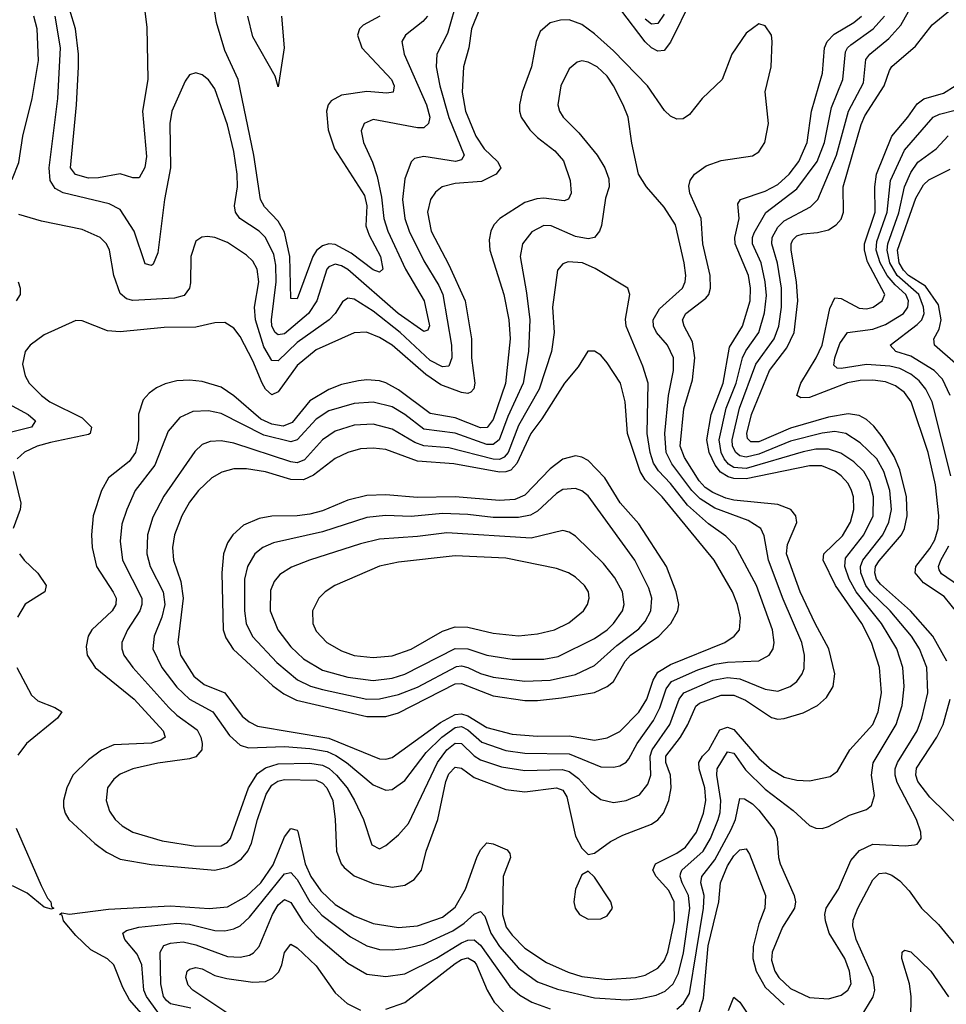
# Model space of a CAD drawing. Header units: inches. Extents: x 1305375 to 1407406, y 744550 to 841633.
# Tile 30 of 256: x 1312833 to 1315762, y 792046 to 795159. Entities that reach past the tile are written whole.
import ezdxf

# ---------------------------------------------------------------- set-up
doc = ezdxf.new("R2010")
doc.units = ezdxf.units.IN
doc.header["$MEASUREMENT"] = 0
doc.layers.add('B3719', color=7, linetype='Continuous')

msp = doc.modelspace()

# ---------------------------------------------------------------- linework, layer by layer
at = {"layer": 'B3719', "color": 5}
for points, elevation in [([(1314337.9, 795322.1), (1314261.1, 795130), (1314252.5, 795070), (1314236.2, 795010), (1314231.7, 794930), (1314242, 794870), (1314274.6, 794790), (1314300.8, 794750), (1314342.9, 794710), (1314353.5, 794690), (1314339.5, 794670), (1314292.7, 794647.3), (1314210, 794640.9), (1314168.4, 794630), (1314147, 794613), (1314131.1, 794590), (1314121.9, 794550), (1314133.7, 794490), (1314190, 794383.7), (1314241.4, 794270), (1314261.6, 794150), (1314261, 794090), (1314272, 794010), (1314268.8, 793991.2), (1314258.6, 793981.4), (1314250, 793977.1), (1314230, 793979.5), (1314164.7, 794004.7), (1314117.1, 794037.1), (1314010, 794129.6), (1313970, 794154.2), (1313929.1, 794170.9), (1313890, 794169), (1313770, 794115.3), (1313710, 794065.5), (1313650, 793982.2), (1313630, 793972.8), (1313610, 793990.4), (1313599.3, 794010), (1313570, 794080.5), (1313530, 794156.8), (1313510, 794183.9), (1313480.9, 794200.9), (1313450, 794199.9), (1313390, 794186.1), (1313290, 794186), (1313150, 794171.3), (1313110, 794175.4), (1313030, 794206.4), (1313010, 794207.3), (1312910, 794162.4), (1312865.7, 794130), (1312850, 794109.4), (1312841.7, 794070), (1312850, 794032.7), (1312863.2, 794010), (1312901.7, 793970), (1312928.6, 793950), (1313030, 793899.9), (1313059.6, 793870), (1313055.1, 793850), (1313050, 793847.1), (1312930, 793822.2), (1312888, 793810), (1312848.3, 793791.7), (1312824.8, 793770)], 1280), ([(1314218.2, 795230), (1314184.9, 795115.1), (1314151.2, 795050), (1314149.3, 795010), (1314160.6, 794950), (1314189.4, 794849.4), (1314237.7, 794730), (1314230, 794715.1), (1314210.1, 794709.9), (1314110, 794726.1), (1314080.5, 794719.5), (1314070, 794709.7), (1314050, 794655.1), (1314042.9, 794590), (1314050.1, 794530), (1314064.6, 794490), (1314110, 794396.3), (1314158.2, 794318.2), (1314170.7, 794290), (1314198.1, 794130), (1314199.2, 794090), (1314190, 794063.4), (1314170, 794060.8), (1314130, 794080.9), (1314035.7, 794170), (1313950, 794236.9), (1313890, 794275.1), (1313870, 794278.3), (1313853.7, 794266.3), (1313830.6, 794230), (1313810.7, 794210), (1313710, 794137.7), (1313650, 794079.6), (1313630, 794081.1), (1313604.5, 794124.5), (1313578, 794210), (1313575.5, 794250), (1313588.7, 794330), (1313583.4, 794370), (1313570, 794395.2), (1313550, 794414.7), (1313490, 794454.2), (1313450, 794469.9), (1313427, 794473), (1313408.6, 794471.4), (1313390, 794458), (1313374.3, 794410), (1313373.2, 794326.8), (1313369.5, 794310), (1313352.9, 794287.1), (1313322, 794278), (1313190, 794270.4), (1313170, 794275.7), (1313150, 794293.3), (1313130.4, 794350), (1313116.2, 794430), (1313106.9, 794450), (1313086.8, 794470), (1313030, 794495.7), (1312901.7, 794521.7), (1312830, 794543)], 1260), ([(1314956.9, 795223.1), (1314890, 795087.9), (1314870, 795061.4), (1314850, 795059.3), (1314830, 795069.3), (1314810, 795089), (1314733, 795190)], 1280), ([(1314910, 792030.1), (1314931.6, 792048.4), (1314950, 792079.8), (1314995.1, 792350), (1314996.2, 792390), (1314986.7, 792430), (1314989.2, 792450), (1315030, 792502.4), (1315081.9, 792598.1), (1315095.4, 792630), (1315110, 792695.8), (1315124.5, 792695.5), (1315150, 792679.3), (1315170, 792659.9), (1315217.7, 792597.7), (1315227.9, 792570), (1315231.4, 792510), (1315236.8, 792490), (1315281.6, 792390), (1315285, 792370), (1315282.3, 792350), (1315243.9, 792290), (1315211.9, 792210), (1315210, 792184.9), (1315220.1, 792150), (1315232.6, 792130), (1315270, 792096), (1315330, 792066.6), (1315390, 792063.3), (1315430, 792074.9), (1315451, 792090), (1315461, 792110), (1315456.3, 792150), (1315441.3, 792190), (1315392, 792270), (1315379.9, 792310), (1315378, 792330), (1315382.4, 792350), (1315421.7, 792410), (1315460, 792500), (1315487.7, 792532.3), (1315530, 792551.5), (1315632.9, 792547.1), (1315662, 792550), (1315670, 792552.4), (1315682.6, 792570), (1315681.6, 792590), (1315668.1, 792630), (1315607.2, 792747.2), (1315600.4, 792770), (1315600.8, 792790), (1315608.1, 792810), (1315669.9, 792910), (1315685.2, 792950), (1315703.5, 793030), (1315700.5, 793110), (1315677.5, 793170), (1315652.3, 793210), (1315584.7, 793290), (1315522.1, 793350), (1315508.3, 793370), (1315492.5, 793410), (1315490.9, 793430), (1315497.9, 793450), (1315561.5, 793530), (1315580.9, 793570), (1315588.6, 793610), (1315583.2, 793670), (1315565.2, 793730), (1315542.7, 793770), (1315490, 793821.3), (1315444.5, 793850), (1315410, 793856.7), (1315370, 793851.4), (1315270, 793825.7), (1315170, 793784.8), (1315130, 793775.4), (1315110, 793779.3), (1315096.6, 793790), (1315086.8, 793810), (1315085.2, 793830), (1315108.9, 793930), (1315159.9, 794070), (1315217.8, 794150), (1315232.8, 794190), (1315241.5, 794250), (1315241.6, 794310), (1315228.9, 794388.9), (1315210.2, 794450), (1315211.5, 794470), (1315230, 794502.5), (1315250, 794523), (1315332.5, 794567.5), (1315356.1, 794590), (1315415, 794730), (1315452.8, 794870), (1315500.9, 794959.1), (1315507.5, 795032.5), (1315520.4, 795050), (1315580.4, 795099.6), (1315618.4, 795141.6), (1315661.6, 795218.4)], 1240), ([(1312602.8, 795197.2), (1312593.5, 795050), (1312599.1, 794970), (1312606.9, 794930), (1312637.6, 794850), (1312661.6, 794770), (1312690, 794707.9), (1312710, 794680.2), (1312750, 794645.5), (1312770, 794638.3), (1312790, 794639.5), (1312810, 794657.1), (1312830, 794707.7), (1312842.6, 794790), (1312871.9, 794910), (1312892.6, 795030), (1312888.2, 795130), (1312877.9, 795170)], 1260), ([(1313225.5, 795210), (1313234.9, 795134.9), (1313238, 794970), (1313220.7, 794870), (1313233.7, 794726.3), (1313228.8, 794691.2), (1313210, 794658.2), (1313190, 794659.1), (1313150, 794671.4), (1313081.6, 794658.4), (1313050, 794657.5), (1313009.5, 794669.5), (1312993.6, 794690), (1313012.3, 794890), (1313018.3, 795010), (1313018.4, 795050), (1313009.2, 795130), (1312991.1, 795188.9)], 1220), ([(1313971.8, 795170), (1313919.1, 795140.9), (1313907.5, 795130), (1313900.4, 795110), (1313914.6, 795070), (1314007.8, 794970), (1314016.4, 794950), (1314013.2, 794930), (1313993.4, 794926.6), (1313930, 794932), (1313850, 794919.9), (1313817.6, 794902.4), (1313807.5, 794890), (1313802.4, 794870), (1313807.6, 794810), (1313828, 794750), (1313923.3, 794603.3), (1313930.3, 794570), (1313926.9, 794506.9), (1313937.3, 794477.3), (1313973.4, 794410), (1313981.3, 794370), (1313970, 794360.2), (1313950, 794367.7), (1313880.6, 794420.6), (1313830, 794448), (1313810, 794449.9), (1313790, 794443.7), (1313771.3, 794428.7), (1313759.2, 794410), (1313710, 794276.2), (1313690, 794277.6), (1313686.9, 794410), (1313670, 794486.8), (1313650, 794522), (1313606.7, 794566.7), (1313594.5, 794590), (1313573.1, 794730), (1313523.8, 794970), (1313481.7, 795061.7), (1313454.7, 795150), (1313445.7, 795210)], 1220), ([(1315763.6, 793130), (1315719.3, 793210), (1315649, 793290), (1315553.8, 793373.8), (1315542, 793390), (1315535.8, 793410), (1315538.4, 793430), (1315550, 793447.8), (1315620.4, 793530), (1315629.9, 793550), (1315638.4, 793590), (1315636.9, 793650), (1315615, 793735), (1315597.6, 793777.6), (1315559.7, 793839.7), (1315533.5, 793873.5), (1315510, 793894.9), (1315486.8, 793906.8), (1315452.4, 793912.4), (1315390, 793902.4), (1315270, 793866.8), (1315170, 793824.5), (1315144.1, 793824.1), (1315134.2, 793834.2), (1315131.7, 793850), (1315146.2, 793910), (1315203.4, 794050), (1315258.5, 794121.5), (1315280.9, 794170), (1315292.4, 794270), (1315288.5, 794330), (1315272, 794430), (1315271.4, 794450), (1315277.4, 794462.6), (1315290, 794475.2), (1315310, 794482.1), (1315354.6, 794485.4), (1315390, 794494.6), (1315413.5, 794510), (1315430, 794527.5), (1315436.7, 794550), (1315436, 794630), (1315492.9, 794827.1), (1315504.8, 794855.2), (1315565.7, 794950), (1315582.2, 794997.8), (1315590, 795010.7), (1315664.9, 795075.1), (1315717.6, 795142.3), (1315775.9, 795190)], 1220), ([(1314122.3, 795170), (1314107.3, 795152.7), (1314052.6, 795110), (1314040.6, 795090), (1314047.8, 795050), (1314119.2, 794890), (1314129.3, 794850), (1314125.1, 794830), (1314110, 794817.3), (1314090, 794817.1), (1313950, 794842.8), (1313922.2, 794830), (1313912.5, 794807.5), (1313919.2, 794770), (1313948.6, 794708.6), (1313963.1, 794663.1), (1313977.1, 794597.1), (1313984.5, 794530), (1313997, 794490), (1314052.8, 794370), (1314111.9, 794270), (1314128.9, 794191.1), (1314122.8, 794177.2), (1314110, 794172.8), (1314029.3, 794230), (1313870, 794368.9), (1313850, 794380.8), (1313830, 794385.7), (1313810, 794377.3), (1313804.1, 794370), (1313771.8, 794270), (1313745.7, 794230), (1313670, 794165.6), (1313650, 794161.8), (1313640.6, 794170), (1313630, 794189.8), (1313628.4, 794210), (1313643.3, 794330), (1313642.2, 794382.2), (1313636.5, 794416.5), (1313610, 794470.4), (1313589.9, 794490), (1313529.2, 794530), (1313514.9, 794550), (1313512.3, 794570), (1313521.2, 794630), (1313520.5, 794670), (1313510, 794742.4), (1313490, 794826.6), (1313450, 794940.4), (1313430, 794968.6), (1313410, 794983.9), (1313390, 794991.2), (1313370, 794984.2), (1313355.5, 794964.5), (1313314.2, 794870), (1313307.2, 794830), (1313309.7, 794690), (1313291.1, 794590), (1313270, 794421.2), (1313254.3, 794385.7), (1313250, 794382), (1313230, 794386.4), (1313194.9, 794490), (1313150, 794558.3), (1313116, 794576), (1312970, 794611.1), (1312945.4, 794625.4), (1312929.1, 794650), (1312925.9, 794690), (1312953.9, 794910), (1312962.2, 795070), (1312944.6, 795170)], 1240), ([(1313263.8, 791963.8), (1313180.2, 792060.2), (1313158.8, 792098.8), (1313130, 792170.9), (1313110, 792189.6), (1313058.1, 792218.1), (1313010, 792262.8), (1312971.6, 792310), (1312967, 792327), (1312959, 792330), (1312965.6, 792334.4), (1312990.2, 792330.2), (1313113.5, 792346.5), (1313310, 792356.6), (1313431.9, 792348.1), (1313490, 792354), (1313550, 792387.2), (1313595.2, 792430), (1313633.9, 792486.1), (1313670, 792575.3), (1313690, 792601.7), (1313710, 792596.5), (1313712, 792592), (1313735.4, 792490), (1313752.7, 792450), (1313784.7, 792404.7), (1313830, 792360.9), (1313890, 792325.5), (1313950, 792300.9), (1314030, 792288.8), (1314090, 792294.2), (1314170, 792321.2), (1314210, 792353), (1314242.5, 792410), (1314278, 792510), (1314290, 792534), (1314310, 792556.2), (1314330, 792553.1), (1314373.6, 792533.6), (1314382.4, 792522.4), (1314384, 792510), (1314360.9, 792450), (1314359.5, 792330), (1314370.8, 792290), (1314390, 792263.7), (1314430, 792223.4), (1314498.2, 792178.2), (1314567.1, 792147.1), (1314610, 792133.4), (1314690, 792124.4), (1314779.6, 792130), (1314810, 792137.8), (1314850, 792160.1), (1314870, 792183.1), (1314882.2, 792210), (1314903.4, 792310), (1314901.5, 792370), (1314885.1, 792405.1), (1314845.1, 792450), (1314834.2, 792470), (1314842.4, 792490), (1314910, 792523.9), (1314937.2, 792542.8), (1314972.4, 792590), (1314994.5, 792650), (1315001.8, 792690), (1314998.7, 792730), (1314981.1, 792790), (1314980.1, 792810), (1314991.4, 792830), (1315011.1, 792850), (1315046.3, 792913.7), (1315070, 792921.8), (1315090, 792914.6), (1315170, 792822.8), (1315210, 792787.5), (1315250, 792763.6), (1315290, 792753.9), (1315330, 792751.8), (1315394.6, 792765.4), (1315417.8, 792782.2), (1315457.5, 792850), (1315530.3, 792930), (1315546.7, 792970), (1315557.7, 793030), (1315551.3, 793110), (1315526.2, 793190), (1315494.7, 793250), (1315412, 793370), (1315372.6, 793450), (1315374.8, 793470), (1315433.7, 793526.3), (1315459.8, 793570), (1315470.3, 793610), (1315468.8, 793650), (1315463, 793670), (1315452.3, 793692.3), (1315430, 793716.9), (1315410, 793731.7), (1315368.2, 793748.2), (1315330, 793747.6), (1315130, 793706.9), (1315090, 793707.7), (1315073, 793713), (1315048.3, 793728.3), (1315031, 793750), (1315012.3, 793790), (1315004.7, 793830), (1315018.7, 793910), (1315056.8, 794010), (1315076.5, 794123.5), (1315117.9, 794190), (1315141.8, 794270), (1315142.8, 794310), (1315136.8, 794350), (1315095.1, 794450), (1315093.6, 794470), (1315107.2, 794530), (1315103.5, 794576.5), (1315111.6, 794590), (1315190, 794616.8), (1315230, 794637.7), (1315265.6, 794670), (1315296.1, 794710), (1315322.4, 794770), (1315336.1, 794870), (1315371, 794990), (1315377.3, 795070), (1315385.6, 795090), (1315407.4, 795112.6), (1315470.2, 795149.8), (1315494.2, 795170)], 1280), ([(1313270, 792020.7), (1313233.4, 792070), (1313225.1, 792090), (1313218.9, 792170), (1313204, 792204), (1313165.7, 792250), (1313158.6, 792270), (1313170, 792279.2), (1313209.5, 792290), (1313330, 792302), (1313370, 792298.6), (1313450, 792279), (1313481.7, 792278.3), (1313510, 792284), (1313530, 792293.8), (1313559.3, 792320.7), (1313670, 792457.7), (1313690, 792462.2), (1313710, 792440.1), (1313750, 792370.1), (1313787.9, 792327.9), (1313879.1, 792259.1), (1313930, 792230.1), (1313970, 792219.1), (1314010, 792217.5), (1314050, 792221.7), (1314110, 792236.1), (1314202.2, 792277.8), (1314238.1, 792301.9), (1314270, 792330.6), (1314290, 792338.5), (1314303.8, 792323.8), (1314322.6, 792270), (1314350, 792228.2), (1314410, 792159.7), (1314470, 792116.7), (1314533.3, 792093.3), (1314650, 792065.7), (1314750, 792060.1), (1314795.7, 792064.3), (1314845, 792075), (1314873.1, 792086.9), (1314899.1, 792110), (1314916, 792144), (1314931.6, 792208.4), (1314951.3, 792350), (1314947.4, 792390), (1314927.5, 792430), (1314920.5, 792450), (1314922.1, 792457.9), (1314925.7, 792470), (1314993.4, 792530), (1315016.7, 792570), (1315041, 792630), (1315047.6, 792652.4), (1315049.7, 792690), (1315036.7, 792770), (1315037.3, 792790), (1315070, 792843.7), (1315090, 792839.3), (1315126.9, 792786.9), (1315190, 792725.8), (1315278.4, 792658.4), (1315330, 792610.9), (1315350, 792602.2), (1315370, 792601.4), (1315390, 792607.8), (1315456.2, 792643.8), (1315510, 792662), (1315525.7, 792674.3), (1315534.7, 792705.3), (1315526, 792770), (1315531.2, 792808.8), (1315604.1, 792930), (1315622.8, 792990), (1315628.8, 793050), (1315624.6, 793110), (1315605.5, 793170), (1315557, 793250), (1315477, 793350), (1315455.2, 793390), (1315440.9, 793430), (1315443.7, 793456.3), (1315501.8, 793530), (1315530.5, 793590), (1315532.5, 793650), (1315519, 793699), (1315501.6, 793730), (1315470, 793760.3), (1315428.6, 793788.6), (1315390, 793800.8), (1315350, 793800.3), (1315310, 793792.6), (1315130, 793739.7), (1315090, 793743), (1315073.4, 793753.4), (1315060.4, 793770), (1315050.8, 793790.8), (1315044.4, 793830), (1315066.7, 793930), (1315098.4, 794010), (1315118.1, 794090), (1315128.1, 794111.9), (1315169.9, 794170), (1315187.9, 794232.1), (1315193.3, 794286.7), (1315189.9, 794330.1), (1315176.4, 794390), (1315149.4, 794450), (1315149.1, 794470), (1315154.9, 794485.1), (1315191.4, 794548.6), (1315290, 794623.7), (1315354.1, 794710), (1315377, 794770), (1315399.1, 794880.9), (1315434.8, 794970), (1315443.2, 795056.8), (1315449.5, 795070), (1315460.6, 795079.4), (1315530.5, 795129.5), (1315566.5, 795170)], 1260), ([(1313660.9, 795170), (1313668.6, 795070), (1313650, 794946), (1313640.6, 794980.6), (1313570, 795104.5), (1313554.5, 795170)], 1180), ([(1314870, 795176.1), (1314850, 795147), (1314830, 795144.9), (1314810, 795160.3)], 1260), ([(1315799.9, 793279.9), (1315755, 793335), (1315690, 793378.7), (1315663.4, 793410), (1315666.4, 793430), (1315710, 793486.3), (1315725.5, 793514.5), (1315736.3, 793550), (1315738.6, 793590), (1315727.6, 793687.6), (1315705.2, 793790), (1315651.6, 793950), (1315630, 793979.7), (1315601.2, 794001.2), (1315570, 794013.6), (1315530, 794019.1), (1315490, 794018.3), (1315450, 794011), (1315330, 793964.3), (1315302.8, 793962.7), (1315289.5, 793970), (1315302.6, 794010), (1315350.7, 794089.3), (1315369.9, 794130), (1315394.2, 794245.8), (1315410, 794279), (1315430, 794276.9), (1315486.4, 794246.4), (1315510, 794244.7), (1315530.7, 794250), (1315559.5, 794270), (1315563, 794277), (1315567.5, 794290), (1315513.3, 794393.3), (1315503.4, 794430), (1315503.7, 794450), (1315537.5, 794550), (1315535.9, 794630), (1315541.7, 794670), (1315589.9, 794790), (1315641, 794850), (1315670, 794892.3), (1315691.5, 794908.5), (1315753.8, 794926.2), (1315790, 794949.7)], 1180), ([(1315776.9, 793716.9), (1315717.5, 793950), (1315697.3, 793990), (1315676.4, 794016.4), (1315650, 794038.2), (1315615.5, 794055.5), (1315583.2, 794063.2), (1315510, 794068.3), (1315430, 794055.7), (1315417.2, 794057.2), (1315406.8, 794066.8), (1315409.6, 794090), (1315425.2, 794134.8), (1315450, 794169.6), (1315530, 794180.4), (1315570, 794195.5), (1315626.6, 794230), (1315640.8, 794250), (1315643, 794270), (1315634.1, 794290), (1315600.3, 794320.3), (1315575.5, 794350), (1315553, 794390), (1315540.5, 794430), (1315542.9, 794457.1), (1315575.6, 794550), (1315585.3, 794650), (1315630, 794746.2), (1315721.2, 794850), (1315740.4, 794859.6), (1315790, 794872.8)], 1160), ([(1315774.9, 793970), (1315750, 794022.2), (1315723.5, 794050), (1315650, 794095.1), (1315602.2, 794110), (1315584.3, 794130), (1315670, 794194.7), (1315684.8, 794210), (1315692, 794230), (1315690.4, 794250), (1315675.5, 794290), (1315606.6, 794350), (1315583.8, 794390), (1315575.2, 794430), (1315577.6, 794450), (1315611.9, 794548.1), (1315630, 794630), (1315650, 794675.2), (1315671.7, 794708.3), (1315729.9, 794750.1), (1315768, 794792)], 1140), ([(1315791.4, 794071.4), (1315724.8, 794130), (1315722.4, 794150), (1315739.5, 794180.5), (1315745.9, 794210), (1315737.1, 794257.1), (1315696.2, 794316.2), (1315642.8, 794350), (1315626.4, 794366.4), (1315613.1, 794390), (1315607.7, 794430), (1315665.5, 794594.5), (1315690, 794636.3), (1315707.3, 794652.7), (1315774.2, 794685.8)], 1120), ([(1312827.7, 794330), (1312834.6, 794310), (1312834, 794290), (1312821.2, 794270)], 1260), ([(1312785.9, 793950), (1312860.1, 793910), (1312882.7, 793890), (1312870.2, 793870), (1312790, 793849.9)], 1260), ([(1312812.1, 793730), (1312836.4, 793630), (1312834.1, 793610), (1312812.1, 793550)], 1280), ([(1315800.7, 793370), (1315746.9, 793406.9), (1315739.8, 793419.8), (1315737.2, 793430), (1315744.8, 793450), (1315770, 793495.1)], 1160), ([(1312832.2, 793470), (1312846.7, 793450), (1312890, 793408.8), (1312916.2, 793370), (1312912, 793350), (1312850, 793311.2), (1312825.5, 793270)], 1280), ([(1312824.2, 793110), (1312870, 793023.5), (1312890, 793004.7), (1312943.9, 792984), (1312965.8, 792970), (1312952.5, 792950), (1312854.6, 792870), (1312827.1, 792832.9)], 1280), ([(1315810, 792602.8), (1315710, 792700.3), (1315672.3, 792750), (1315665.7, 792770), (1315667.7, 792792.3), (1315732.4, 792890), (1315752.4, 792930), (1315774.2, 793010)], 1220), ([(1312822.1, 792602.1), (1312901.2, 792421.2), (1312920.8, 792380.8), (1312931.4, 792370), (1312933.8, 792353.8), (1312941, 792350), (1312933.8, 792346.2), (1312910, 792353), (1312856.8, 792396.7), (1312810, 792420.3)], 1280), ([(1314981.2, 792018.8), (1314995, 792065), (1315009.4, 792230), (1315042.7, 792370), (1315048, 792430), (1315070, 792483.3), (1315090, 792515.3), (1315110, 792533.6), (1315130, 792536.9), (1315140.5, 792520.5), (1315190.1, 792390), (1315188.7, 792350), (1315170, 792299.8), (1315151.2, 792228.8), (1315150.5, 792190), (1315161.1, 792150), (1315190, 792100.2), (1315250, 792043.9)], 1220), ([(1315490, 792002), (1315531, 792069), (1315536.6, 792090), (1315531.2, 792130), (1315477.1, 792250), (1315466.7, 792293.3), (1315468.1, 792311.9), (1315482.8, 792350), (1315530, 792439), (1315550, 792459), (1315570, 792461), (1315590, 792453.9), (1315615.7, 792435.7), (1315644.5, 792404.5), (1315683.6, 792350), (1315737.4, 792297.4), (1315809.2, 792210)], 1220), ([(1313373.7, 792033.8), (1313310, 792046.6), (1313297.3, 792057.3), (1313287.6, 792070), (1313279.1, 792110), (1313277.1, 792210), (1313288.3, 792231.7), (1313310, 792239.2), (1313350, 792243.4), (1313390, 792233.8), (1313490, 792197), (1313530, 792194.4), (1313558.8, 792201.2), (1313572.1, 792207.9), (1313590, 792228.4), (1313631.6, 792330), (1313650, 792360.1), (1313670, 792376.6), (1313690, 792367.5), (1313727.9, 792307.9), (1313770, 792261.4), (1313870, 792176), (1313930, 792140.8), (1313990, 792133.1), (1314050, 792142.3), (1314150, 792191.5), (1314230, 792239.6), (1314250, 792248.8), (1314270, 792249.4), (1314290, 792232.6), (1314382.3, 792102.3), (1314414.4, 792074.4), (1314452.4, 792052.4), (1314510, 792031.2)], 1240), ([(1313494.1, 792014.1), (1313379.9, 792090), (1313365.9, 792105.9), (1313357.9, 792130), (1313362.2, 792150), (1313370, 792156.6), (1313390, 792161.5), (1313410, 792157.4), (1313450, 792136.3), (1313487.4, 792127.4), (1313570, 792115.7), (1313610, 792117.9), (1313632, 792128), (1313652.1, 792147.9), (1313662, 792170), (1313670.4, 792209.6), (1313690, 792235.9), (1313710, 792224.6), (1313770, 792167.1), (1313830, 792082), (1313867.7, 792047.7), (1313910, 792026.7)], 1220), ([(1315648.9, 791930), (1315650.7, 792070), (1315645.5, 792110), (1315621.2, 792190), (1315622.4, 792210), (1315630, 792216.8), (1315650, 792212), (1315713.3, 792150), (1315769.4, 792069.4)], 1180), ([(1313990, 792030.1), (1314050, 792051.7), (1314210, 792174.3), (1314230, 792187.1), (1314250, 792192.3), (1314270, 792181), (1314277.4, 792170), (1314310.3, 792090.3), (1314332.5, 792052.5), (1314362, 792022)], 1220), ([(1315074.1, 792025.9), (1315090, 792068.4), (1315110, 792052.4), (1315206.7, 791906.7)], 1180)]:
    msp.add_lwpolyline(points, dxfattribs=dict(at, elevation=elevation))
for points, elevation in [([(1314570, 795158), (1314542.4, 795157.6), (1314510, 795148.4), (1314478.7, 795121.3), (1314465.4, 795090), (1314451.2, 795010), (1314421, 794930), (1314412.5, 794890), (1314413.2, 794870), (1314418.3, 794850), (1314445.8, 794810), (1314470, 794785.8), (1314524.6, 794744.6), (1314552.1, 794712.1), (1314573.1, 794650), (1314576.4, 794610), (1314568.3, 794591.7), (1314553.8, 794586.2), (1314490, 794594.1), (1314467.7, 794592.3), (1314430, 794580.3), (1314350.8, 794530), (1314332, 794510), (1314322.1, 794490), (1314316.8, 794463.2), (1314318.6, 794430), (1314362.9, 794290), (1314379.4, 794210), (1314383.5, 794150), (1314368.3, 794008.3), (1314330, 793894.3), (1314311, 793869), (1314290, 793867.9), (1314210, 793899.6), (1314130, 793913.9), (1314030, 793988), (1313990, 794010.3), (1313970, 794016.4), (1313930, 794019.6), (1313903.6, 794016.4), (1313850, 794005), (1313810, 793989.9), (1313750, 793953.2), (1313694.4, 793885.6), (1313666, 793874), (1313630, 793879.7), (1313595.4, 793895.4), (1313510, 793969.5), (1313470, 793996.6), (1313410, 794014.3), (1313370, 794018.6), (1313330, 794016.7), (1313293, 794007), (1313265.7, 793994.3), (1313242.4, 793977.6), (1313223.5, 793956.5), (1313208.2, 793911.8), (1313208.1, 793830), (1313198.8, 793790), (1313178.4, 793761.6), (1313113.9, 793710), (1313091.3, 793670), (1313065.4, 793590), (1313059.3, 793530), (1313061.7, 793490), (1313076.1, 793430), (1313128.4, 793348.4), (1313137.4, 793330), (1313136.7, 793310), (1313125.1, 793290), (1313061.1, 793230), (1313049.5, 793210), (1313043, 793177), (1313046.5, 793150), (1313071.4, 793110), (1313194.9, 793010), (1313286.8, 792910), (1313292.6, 792890), (1313279.3, 792880.7), (1313249.1, 792870.9), (1313130, 792865.5), (1313091, 792849), (1313050, 792818.5), (1313001.3, 792770), (1312982, 792730), (1312971.8, 792690), (1312971.3, 792670), (1312976.2, 792650), (1312988.3, 792630), (1313070, 792553.9), (1313107.1, 792527.1), (1313150, 792504.7), (1313248, 792488), (1313450, 792469.7), (1313490, 792479.2), (1313510, 792488.7), (1313534.1, 792505.9), (1313554, 792530), (1313565.3, 792554.7), (1313584.5, 792630), (1313612, 792710), (1313630, 792738.9), (1313648.8, 792751.2), (1313670, 792756.8), (1313770, 792754.6), (1313790, 792744.6), (1313803.6, 792730), (1313822.3, 792690), (1313830.4, 792629.6), (1313834.1, 792530), (1313849, 792490), (1313858.1, 792478.1), (1313890, 792452.2), (1313950, 792427.5), (1314010, 792416), (1314050, 792421.9), (1314079.9, 792440.1), (1314102.7, 792470), (1314117.5, 792530), (1314155, 792630), (1314179.8, 792750), (1314190, 792774.6), (1314210, 792795.7), (1314230, 792791.9), (1314270, 792762.9), (1314370, 792724.6), (1314430, 792717.3), (1314530, 792730.4), (1314550, 792722.3), (1314562.1, 792702.1), (1314590, 792577.4), (1314610, 792539.3), (1314630, 792519.3), (1314650, 792523.7), (1314700.1, 792559.9), (1314739.1, 792580.9), (1314830, 792615.3), (1314850, 792628.6), (1314868.4, 792650), (1314885, 792690), (1314892.4, 792730), (1314889.9, 792770), (1314875.9, 792810), (1314876, 792830), (1314921.4, 792890), (1314944.9, 792930), (1314970, 792988.4), (1314982.2, 792997.8), (1315050, 793022.7), (1315090, 793023.5), (1315127, 793007), (1315210, 792952.1), (1315230, 792947.6), (1315250, 792949.7), (1315310, 792967.3), (1315354.8, 792990), (1315383.9, 793016.1), (1315404.7, 793050), (1315409.4, 793090.6), (1315390.7, 793170), (1315347.2, 793250), (1315300.6, 793350), (1315257.1, 793470), (1315260.2, 793499.8), (1315289.2, 793569.2), (1315286.1, 793590), (1315270.3, 793610.3), (1315230, 793626), (1315090, 793639.8), (1315065.4, 793645.4), (1315023.6, 793663.6), (1315000, 793680), (1314980.9, 793700.9), (1314934.6, 793774.6), (1314920.6, 793810), (1314932.1, 793927.9), (1314960.1, 794019.9), (1314967.6, 794090), (1314959.8, 794139.8), (1314933.2, 794190), (1314927.8, 794210), (1314938.3, 794230), (1315001.8, 794278.2), (1315011.2, 794290), (1315017.1, 794310), (1315015.5, 794350), (1314992.8, 794450), (1314987.4, 794530), (1314951, 794610), (1314947.9, 794632.1), (1314952.1, 794650), (1314966.6, 794670), (1315003.1, 794696.9), (1315050, 794713.6), (1315150, 794727.9), (1315170, 794741.4), (1315188.9, 794770), (1315199.9, 794830), (1315189.8, 794930.2), (1315208.9, 795010), (1315212.2, 795090), (1315209.7, 795110), (1315190, 795139.6), (1315170, 795145.6), (1315130, 795115.8), (1315084.5, 795050), (1315054, 794970), (1314990.2, 794910), (1314950, 794858.8), (1314930, 794845.5), (1314910, 794844.6), (1314890, 794854), (1314871.6, 794871.6), (1314817.4, 794950), (1314710, 795060.5), (1314650, 795114.2), (1314610, 795143.4)], 1320), ([(1314610, 795028.3), (1314595.1, 795024.9), (1314570, 795003.5), (1314544.1, 794950), (1314534.6, 794890), (1314539, 794870), (1314551, 794850), (1314600.5, 794800.5), (1314658.8, 794730), (1314682.2, 794690), (1314695.6, 794655.6), (1314696.5, 794630), (1314685.1, 794594.9), (1314671.8, 794508.2), (1314666.1, 794490), (1314650.2, 794470), (1314630, 794466.3), (1314590, 794473.2), (1314512.9, 794507.1), (1314490, 794507.6), (1314451.5, 794488.5), (1314422.4, 794450), (1314414.8, 794410), (1314435.4, 794295.4), (1314445.3, 794210), (1314441.5, 794110), (1314424.4, 794010), (1314376.4, 793903.6), (1314349, 793830), (1314330, 793815.4), (1314310, 793816), (1314210, 793851), (1314110, 793864.3), (1314050, 793910.9), (1314010, 793934.3), (1313950, 793949.3), (1313890, 793944.9), (1313810, 793921.8), (1313770, 793895.7), (1313710, 793830.7), (1313690, 793823.5), (1313605.1, 793845.1), (1313470, 793913.9), (1313430, 793922.5), (1313380.6, 793919.4), (1313339, 793901), (1313301.9, 793858.1), (1313259.9, 793750), (1313198, 793670), (1313171.1, 793610), (1313156.1, 793563.9), (1313150.1, 793510), (1313157.8, 793450), (1313218.7, 793330), (1313218.9, 793310), (1313212.9, 793290), (1313174.1, 793230), (1313156.1, 793190), (1313155.7, 793170), (1313161.8, 793150), (1313190.1, 793110), (1313304.2, 792984.2), (1313330, 792960.1), (1313393.8, 792913.8), (1313405.9, 792890), (1313410.1, 792870), (1313408.3, 792850), (1313390, 792828.4), (1313370, 792821.2), (1313270, 792808.2), (1313190.4, 792790), (1313150, 792773), (1313130, 792757.3), (1313110.9, 792730), (1313105.7, 792690), (1313116.3, 792656.3), (1313134.3, 792630), (1313156.5, 792610), (1313190.3, 792590), (1313282.7, 792562.7), (1313390, 792546.1), (1313470, 792547.1), (1313490, 792558.1), (1313498.9, 792570), (1313555.7, 792730), (1313585.1, 792774.9), (1313610, 792792.8), (1313650, 792805.8), (1313750, 792808.3), (1313790, 792801.3), (1313810.7, 792790.7), (1313833.9, 792770), (1313867.6, 792730), (1313891.7, 792690), (1313919.2, 792630), (1313945.7, 792550), (1313970, 792537), (1313990, 792547.2), (1314030, 792581), (1314062.4, 792617.6), (1314153.8, 792810), (1314183.6, 792850), (1314210, 792871.2), (1314230, 792870.4), (1314270, 792830.7), (1314290, 792818.3), (1314356.1, 792796.1), (1314430, 792784.8), (1314547.6, 792787.6), (1314570, 792781.3), (1314599.2, 792759.2), (1314637, 792717), (1314670, 792693.4), (1314710, 792683.5), (1314750, 792690.1), (1314791.8, 792708.2), (1314818.4, 792741.6), (1314828, 792770), (1314825.6, 792830), (1314831.8, 792850), (1314888.2, 792930), (1314918.1, 793010), (1314932.2, 793030), (1315023.9, 793070), (1315070, 793079.3), (1315110, 793074.5), (1315190, 793041.8), (1315230, 793036), (1315268.7, 793050), (1315290, 793066.4), (1315306.6, 793090), (1315312.5, 793107.5), (1315314.2, 793150), (1315305, 793190), (1315246.7, 793326.7), (1315200.6, 793450), (1315186.5, 793526.5), (1315176.1, 793550), (1315135.5, 793575.5), (1315030, 793614.1), (1314983.9, 793643.9), (1314957.9, 793670), (1314894.9, 793754.9), (1314876.5, 793790), (1314872.3, 793850), (1314884.1, 793970), (1314899.7, 794050), (1314899.3, 794090), (1314881.2, 794130), (1314846.2, 794170), (1314836.3, 794190), (1314835.6, 794210), (1314855.4, 794244.6), (1314928.4, 794310), (1314936.6, 794330), (1314938.5, 794350), (1314933.1, 794390), (1314905.6, 794510), (1314870, 794566.4), (1314814.7, 794630), (1314789.6, 794670), (1314768.1, 794768.1), (1314756.1, 794850), (1314740.9, 794890), (1314710.5, 794950), (1314690, 794979.8), (1314658.9, 795010), (1314630, 795024.5)], 1340), ([(1314566.8, 794393.2), (1314550, 794387), (1314533.2, 794366.9), (1314517.5, 794250), (1314522.7, 794170), (1314514.4, 794110), (1314475, 793990), (1314410, 793875.8), (1314377.2, 793790), (1314364.8, 793775.2), (1314350, 793768.3), (1314330, 793768.8), (1314190, 793805), (1314110, 793811.5), (1314081.6, 793821.6), (1314010, 793864.1), (1313950, 793879.9), (1313890, 793876.2), (1313830, 793857.8), (1313789.8, 793830.2), (1313733.3, 793766.7), (1313710, 793758), (1313690, 793760.7), (1313510, 793819.9), (1313470, 793827.1), (1313434.7, 793825.3), (1313410, 793815.7), (1313386.4, 793793.6), (1313288.1, 793651.9), (1313254, 793586), (1313237.3, 793530), (1313234.4, 793470), (1313245.2, 793430), (1313286.6, 793350), (1313291.6, 793310), (1313281.9, 793270), (1313258.4, 793210), (1313254.2, 793170), (1313282.4, 793110), (1313330, 793048.2), (1313370, 793010.1), (1313442.9, 792970), (1313495.9, 792895.9), (1313530, 792865.1), (1313556.1, 792856.1), (1313670, 792860.4), (1313750, 792854.7), (1313804.5, 792844.5), (1313832.5, 792832.5), (1313866.3, 792810), (1313950, 792739.3), (1313990, 792722.2), (1314010, 792724.3), (1314050, 792752.9), (1314117.9, 792842.1), (1314166.9, 792890), (1314210, 792921), (1314230, 792923.5), (1314250, 792913.9), (1314294.3, 792874.3), (1314370, 792848.5), (1314430, 792839.8), (1314570, 792837.7), (1314670, 792796.9), (1314710, 792795.4), (1314730, 792800.1), (1314750, 792810.8), (1314758.5, 792821.5), (1314784.9, 792870), (1314836.9, 792943.1), (1314856.8, 792983.2), (1314877, 793043), (1314893.8, 793066.2), (1314976.4, 793103.6), (1315030, 793120.8), (1315070, 793127.1), (1315170, 793131.9), (1315202.2, 793150), (1315214.7, 793170), (1315218.3, 793190), (1315212.9, 793230), (1315162.6, 793370), (1315095.1, 793495.1), (1315065.7, 793525.7), (1315010, 793565.2), (1314943.6, 793623.6), (1314890, 793692), (1314851.9, 793731.9), (1314836.5, 793756.5), (1314826.2, 793790), (1314816.3, 793850), (1314819.2, 794010), (1314803, 794063), (1314749.9, 794190), (1314748.4, 794211.6), (1314762.2, 794290), (1314755.1, 794310), (1314651.8, 794371.8), (1314612.1, 794390)], 1360), ([(1314650, 794111.1), (1314629.3, 794110.7), (1314598.8, 794061.2), (1314555.2, 794010), (1314483.8, 793896.2), (1314448.4, 793850), (1314404.9, 793755.1), (1314385.2, 793734.8), (1314370, 793729), (1314350, 793728.6), (1314205.8, 793754.2), (1314090, 793762.9), (1313990, 793799.6), (1313950, 793804), (1313910, 793801.8), (1313870, 793790.8), (1313830, 793771.7), (1313761.8, 793718.2), (1313730, 793703.9), (1313690, 793704.7), (1313610, 793729.6), (1313550, 793739), (1313510, 793738.8), (1313471.6, 793728.4), (1313440.5, 793710), (1313398.6, 793670), (1313370, 793632.9), (1313345.9, 793590), (1313322.1, 793530), (1313315.6, 793490), (1313319.4, 793450), (1313342.7, 793382.7), (1313350.1, 793330.1), (1313332.7, 793190), (1313341.2, 793150), (1313383.6, 793083.6), (1313416.3, 793056.3), (1313481.5, 793030), (1313536.4, 792956.4), (1313558.5, 792938.5), (1313585, 792925), (1313810, 792887.2), (1313970, 792822), (1313990, 792820.3), (1314010, 792825.5), (1314163.1, 792936.9), (1314210, 792962.4), (1314230, 792963.8), (1314250, 792958), (1314310, 792920.6), (1314390, 792899.4), (1314470, 792893.1), (1314570, 792894.2), (1314650, 792880.5), (1314690, 792887.9), (1314730, 792908.3), (1314790, 792969.6), (1314815.6, 793010), (1314835.5, 793070), (1314850, 793095.4), (1314890, 793119.8), (1315062, 793190), (1315091.4, 793210), (1315107.9, 793230), (1315112, 793268), (1315102.2, 793310), (1315086.5, 793350), (1315028.6, 793450), (1314863.9, 793650), (1314810, 793703.8), (1314794, 793730), (1314753.9, 793850), (1314747.2, 793950), (1314732.2, 794010), (1314690, 794074.2), (1314670, 794098.5)], 1380), ([(1314590, 793779.7), (1314550, 793769.4), (1314510, 793738.7), (1314430, 793655), (1314398.6, 793641.4), (1314350, 793638.6), (1314209.8, 793650.2), (1314090, 793648.5), (1313990, 793656.3), (1313930, 793654.1), (1313870, 793639.6), (1313790, 793605.9), (1313750, 793595.1), (1313709.6, 793589.6), (1313630, 793588.7), (1313590, 793582), (1313540.1, 793560.1), (1313506.1, 793530), (1313490, 793505), (1313477, 793470), (1313471.5, 793410), (1313476, 793230), (1313484.8, 793204.8), (1313508.2, 793168.2), (1313632.7, 793052.7), (1313667.7, 793027.7), (1313707.7, 793007.7), (1313930, 792955.1), (1313990, 792955.9), (1314030, 792967.5), (1314210, 793058.5), (1314230, 793059.8), (1314330, 793021.2), (1314430, 793006.3), (1314470, 793005.8), (1314545.9, 793014.1), (1314650, 793031.6), (1314689.9, 793050.1), (1314710, 793065.8), (1314746.7, 793130), (1314763.4, 793150), (1314853, 793210), (1314891.3, 793250), (1314913, 793290), (1314916.4, 793310), (1314908.4, 793350), (1314877.3, 793430), (1314790, 793564.6), (1314731.5, 793631.5), (1314683.1, 793710), (1314630, 793764.8), (1314610, 793776)], 1420), ([(1314590, 793676.6), (1314550, 793673.2), (1314530, 793660.7), (1314470, 793604.3), (1314447.5, 793592.5), (1314410, 793584.6), (1314330, 793584.7), (1314250, 793593.9), (1314170, 793596.9), (1314070, 793588.3), (1313989.4, 793590.6), (1313930, 793584.8), (1313790, 793539.8), (1313635.6, 793504.4), (1313601.6, 793490), (1313575.9, 793470), (1313552.8, 793430), (1313544, 793390), (1313543.3, 793290), (1313548.5, 793250), (1313569, 793209), (1313645.9, 793125.9), (1313711.5, 793071.5), (1313751.9, 793051.9), (1313790, 793040.7), (1313930, 793010.9), (1313970, 793011.2), (1314030, 793024.8), (1314090, 793048.2), (1314214.1, 793114.1), (1314230, 793115.9), (1314250, 793110.6), (1314290, 793091.9), (1314330, 793080.1), (1314430, 793067.5), (1314510, 793070.1), (1314590, 793088.3), (1314650, 793117.1), (1314720.4, 793179.6), (1314790, 793232.5), (1314810, 793255.9), (1314828.3, 793290), (1314831.2, 793330), (1314821.7, 793361.7), (1314777.2, 793450), (1314630, 793653.6), (1314610, 793668.7)], 1440), ([(1314550, 793543.9), (1314450, 793519.7), (1314183.5, 793536.5), (1314090, 793524.5), (1313970, 793516.2), (1313910, 793501.7), (1313748.9, 793450), (1313692.1, 793427.9), (1313655.2, 793404.8), (1313637.2, 793382.8), (1313626.1, 793353.9), (1313624.9, 793290), (1313648.6, 793230), (1313690, 793176.2), (1313730, 793137.9), (1313790, 793102.2), (1313870, 793079.8), (1313950, 793069.1), (1314010, 793077.1), (1314050, 793089.4), (1314210, 793170.4), (1314250, 793169.1), (1314310, 793149.1), (1314390, 793136.4), (1314490, 793137), (1314535.2, 793144.8), (1314650, 793201.9), (1314689.9, 793230), (1314709.9, 793250), (1314738.7, 793290), (1314744, 793310), (1314738.1, 793350), (1314714, 793394), (1314678.9, 793438.9), (1314590, 793525.5), (1314570, 793538.9)], 1460), ([(1314210, 793463.4), (1314030, 793443.2), (1313970, 793430.4), (1313829, 793370), (1313798.5, 793350), (1313778.2, 793330), (1313758.4, 793290), (1313759.3, 793250), (1313770, 793225.5), (1313803.5, 793190), (1313850, 793162.7), (1313890, 793148.8), (1313950, 793142), (1314010, 793146.9), (1314070, 793168.2), (1314170, 793225.3), (1314210, 793239.1), (1314250, 793237.7), (1314330, 793219.3), (1314410, 793211), (1314470, 793216.5), (1314524, 793230), (1314568.8, 793251.2), (1314615, 793290), (1314628.2, 793310), (1314632.9, 793330), (1314630.6, 793350), (1314618.3, 793370), (1314590, 793396.3), (1314567.3, 793410), (1314530, 793423.4), (1314370, 793456)], 1480), ([(1314630, 792467), (1314610, 792454.5), (1314590.3, 792410), (1314584.4, 792370), (1314589.1, 792350), (1314603.1, 792330), (1314630, 792315.2), (1314670, 792315.6), (1314690, 792324.9), (1314706.6, 792350), (1314701.7, 792370), (1314650, 792447.3)], 1320)]:
    msp.add_lwpolyline(points, close=True, dxfattribs=dict(at, elevation=elevation))

doc.saveas('drawing.dxf')
